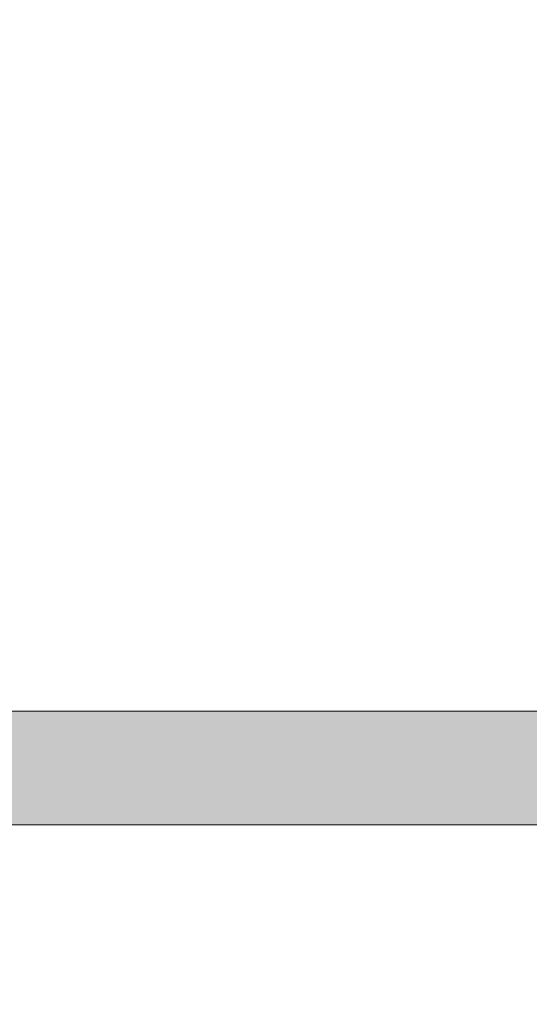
# Model space of a CAD drawing. Header units: inches. Extents: x -462 to -293, y -254 to -12.
# Tile 77 of 89: x -358.63 to -357.57, y -20.11 to -18.07. Entities that reach past the tile are written whole.
import ezdxf

# ---------------------------------------------------------------- set-up
doc = ezdxf.new("R2010")
doc.units = ezdxf.units.IN
doc.header["$LTSCALE"] = 32
doc.header["$MEASUREMENT"] = 0
doc.header["$PDMODE"] = 1
doc.header["$PDSIZE"] = -2
doc.linetypes.add('Dash Style-1', pattern=[0.083328, 0.041656, -0.041672])
for name, color, linetype, lineweight in [('Black', 7, 'Continuous', 18), ('DashLine', 7, 'Dash Style-1', 13), ('DashLineFill', 7, 'Dash Style-1', 13), ('Drawing', 7, 'Continuous', 18), ('Leg_Locator', 7, 'Continuous', 13), ('Metal-Black', 7, 'Continuous', 18), ('Metal-DeskStructure', 7, 'Continuous', 13), ('None', 7, 'Continuous', 18), ('SolidLine', 7, 'Continuous', 15), ('Wood_1-H', 7, 'Continuous', 13)]:
    doc.layers.add(name, color=color, linetype=linetype, lineweight=lineweight)
doc.layers.add('Metal-Leg', color=7, linetype='Continuous', lineweight=18, true_color=0x4c4c4c)
pattern_1 = [(45, (0, 0), (-1.61301565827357, 1.935715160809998), []), (45, (-1.0608, 1.0608), (-0.4723460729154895, 0.4167612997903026), [])]

# ---------------------------------------------------------------- blocks, each defined once
blk = doc.blocks.new('Group-12')
at = {"layer": 'DashLine'}
blk.add_rational_spline([(3.425889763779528, -2.559055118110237), (3.42588976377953, -37.77524409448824), (3.425889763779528, -72.99143307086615), (3.425889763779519, -74.52755905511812), (1.889763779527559, -74.52755905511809), (-11.02873622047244, -74.54730708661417), (-23.94723622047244, -74.56705511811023), (-25.24962716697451, -74.46183701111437), (-25.47623622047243, -73.17505511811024), (-27.40623622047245, -52.62205511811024), (-29.33623622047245, -32.06905511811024), (-29.64541729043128, -28.77953659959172), (-29.64523622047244, -25.47205511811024), (-29.64579921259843, -14.01555511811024), (-29.64636220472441, -2.559055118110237), (-13.11023622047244, -2.559055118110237), (3.425889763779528, -2.559055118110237)], [1, 1, 1, 0.7071067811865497, 1, 1, 1, 1, 1, 1, 1, 1, 1, 1, 1, 1, 1], degree=2, knots=[0, 0, 0, 0.3437727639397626, 0.3437727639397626, 0.3543760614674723, 0.3543760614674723, 0.4804837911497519, 0.4804837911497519, 0.4932388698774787, 0.4932388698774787, 0.6947633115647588, 0.6947633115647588, 0.7270176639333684, 0.7270176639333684, 0.838740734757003, 0.838740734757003, 1, 1, 1], dxfattribs=at)
at = {"layer": 'SolidLine'}
blk.add_rational_spline([(4.881889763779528, -2.559055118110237), (4.881889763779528, -37.77524409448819), (4.881889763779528, -72.99143307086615), (4.881889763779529, -75.98355905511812), (1.889763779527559, -75.98355905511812), (-11.02373622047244, -76.00380708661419), (-23.93723622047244, -76.02405511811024), (-26.48855720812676, -75.8181826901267), (-26.92623622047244, -73.31105511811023), (-28.85673622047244, -52.75855511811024), (-30.78723622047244, -32.20605511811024), (-31.10141317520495, -28.84703865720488), (-31.10223622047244, -25.47205511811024), (-31.10229921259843, -14.01555511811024), (-31.10236220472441, -2.559055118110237), (-13.11023622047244, -2.559055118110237), (4.881889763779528, -2.559055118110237)], [1, 1, 1, 0.7071067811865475, 1, 1, 1, 1, 1, 1, 1, 1, 1, 1, 1, 1, 1], degree=2, knots=[0, 0, 0, 0.3304669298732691, 0.3304669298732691, 0.3503210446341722, 0.3503210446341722, 0.4715008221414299, 0.4715008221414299, 0.4955201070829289, 0.4955201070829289, 0.690341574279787, 0.690341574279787, 0.7221812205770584, 0.7221812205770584, 0.83026201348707, 0.83026201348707, 1, 1, 1], dxfattribs=at)
blk = doc.blocks.new('1BRPFY-Leg_Plate (2D)')
at = {"layer": 'DashLineFill', "linetype": 'Continuous', "lineweight": 13}
h = blk.add_hatch(dxfattribs=at)
h.set_pattern_fill('Steel', color=253, style=0, pattern_type=2)
h.set_pattern_definition(pattern_1)
edge = h.paths.add_edge_path()
edge.add_arc((-1.704724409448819, -1.704724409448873), 0.125984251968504, 179.9999999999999, 269.9999999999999)
edge.add_line((-1.704724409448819, -1.830708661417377), (1.704724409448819, -1.830708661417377))
edge.add_arc((1.704724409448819, -1.704724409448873), 0.125984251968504, 270.0000000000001, 360.0000000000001)
edge.add_line((1.830708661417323, -1.704724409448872), (1.830708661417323, 1.704724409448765))
edge.add_arc((1.704724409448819, 1.704724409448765), 0.1259842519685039, 0, 90)
edge.add_line((1.704724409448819, 1.830708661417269), (-1.704724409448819, 1.830708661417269))
edge.add_arc((-1.704724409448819, 1.704724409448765), 0.1259842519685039, 90, 180)
edge.add_line((-1.830708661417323, 1.704724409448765), (-1.830708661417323, -1.704724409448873))
at = {"layer": 'DashLineFill', "flags": 128}
blk.add_lwpolyline([(-1.830708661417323, -1.704724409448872, 0.414213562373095), (-1.704724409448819, -1.830708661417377), (1.704724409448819, -1.830708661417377, 0.414213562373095), (1.830708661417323, -1.704724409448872), (1.830708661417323, 1.704724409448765, 0.414213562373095), (1.704724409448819, 1.830708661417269), (-1.704724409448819, 1.830708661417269, 0.414213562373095), (-1.830708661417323, 1.704724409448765)], format="xyb", close=True, dxfattribs=at)
blk = doc.blocks.new('1BRPX5-Util_Bkt_Sm-F (2D)')
at = {"layer": 'DashLineFill', "linetype": 'Continuous', "lineweight": 13}
h = blk.add_hatch(dxfattribs=at)
h.set_pattern_fill('Steel', color=253, style=0, pattern_type=2)
h.set_pattern_definition(pattern_1)
edge = h.paths.add_edge_path()
edge.add_line((-4.468503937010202, 4.413385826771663), (-3.12992125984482, 4.413385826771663))
edge.add_line((-3.12992125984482, 4.413385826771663), (-3.12992125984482, -1.854330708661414))
edge.add_line((-3.12992125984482, -1.854330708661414), (-4.468503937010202, -1.854330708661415))
edge.add_line((-4.468503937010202, -1.854330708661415), (-4.468503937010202, -1.988188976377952))
edge.add_line((-4.468503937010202, -1.988188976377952), (-2.421259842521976, -1.988188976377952))
edge.add_line((-2.421259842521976, -1.988188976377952), (-2.421259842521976, -2.366141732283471))
edge.add_arc((-2.303149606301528, -2.366141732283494), 0.1181102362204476, 179.9999999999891, 270.000000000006)
edge.add_line((-2.303149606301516, -2.484251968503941), (2.303149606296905, -2.484251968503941))
edge.add_arc((2.303149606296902, -2.366141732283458), 0.1181102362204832, 270.0000000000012, 359.9999999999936)
edge.add_line((2.421259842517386, -2.366141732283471), (2.421259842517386, -1.988188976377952))
edge.add_line((2.421259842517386, -1.988188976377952), (4.468503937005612, -1.988188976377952))
edge.add_line((4.468503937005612, -1.988188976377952), (4.468503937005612, -1.854330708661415))
edge.add_line((4.468503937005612, -1.854330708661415), (3.12992125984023, -1.854330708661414))
edge.add_line((3.12992125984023, -1.854330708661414), (3.12992125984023, 4.413385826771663))
edge.add_line((3.12992125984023, 4.413385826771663), (4.468503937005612, 4.413385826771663))
edge.add_line((4.468503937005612, 4.413385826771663), (4.468503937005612, 4.547244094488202))
edge.add_line((4.468503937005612, 4.547244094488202), (2.421259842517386, 4.547244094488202))
edge.add_line((2.421259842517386, 4.547244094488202), (2.421259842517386, 4.925196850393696))
edge.add_arc((2.303149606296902, 4.925196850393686), 0.1181102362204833, 5.365542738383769e-12, 89.99999999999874)
edge.add_line((2.303149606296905, 5.043307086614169), (-2.303149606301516, 5.043307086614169))
edge.add_arc((-2.303149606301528, 4.92519685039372), 0.1181102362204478, 89.99999999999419, 180.0000000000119)
edge.add_line((-2.421259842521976, 4.925196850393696), (-2.421259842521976, 4.547244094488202))
edge.add_line((-2.421259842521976, 4.547244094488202), (-4.468503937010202, 4.547244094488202))
edge.add_line((-4.468503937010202, 4.547244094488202), (-4.468503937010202, 4.413385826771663))
at = {"layer": 'DashLineFill', "flags": 128}
blk.add_lwpolyline([(-4.468503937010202, 4.413385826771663), (-3.12992125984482, 4.413385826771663), (-3.12992125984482, -1.854330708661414), (-4.468503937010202, -1.854330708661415), (-4.468503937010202, -1.988188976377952), (-2.421259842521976, -1.988188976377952), (-2.421259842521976, -2.366141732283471, 0.4142135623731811), (-2.303149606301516, -2.484251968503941), (2.303149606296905, -2.484251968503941, 0.4142135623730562), (2.421259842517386, -2.366141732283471), (2.421259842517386, -1.988188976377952), (4.468503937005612, -1.988188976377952), (4.468503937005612, -1.854330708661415), (3.12992125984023, -1.854330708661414), (3.12992125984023, 4.413385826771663), (4.468503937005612, 4.413385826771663), (4.468503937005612, 4.547244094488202), (2.421259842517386, 4.547244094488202), (2.421259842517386, 4.925196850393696, 0.4142135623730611), (2.303149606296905, 5.043307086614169), (-2.303149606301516, 5.043307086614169, 0.4142135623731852), (-2.421259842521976, 4.925196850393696), (-2.421259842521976, 4.547244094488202), (-4.468503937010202, 4.547244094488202)], format="xyb", close=True, dxfattribs=at)
blk = doc.blocks.new('Slate-LegBrace (2D)')
at = {"layer": 'DashLineFill', "linetype": 'Continuous', "lineweight": 13}
h = blk.add_hatch(dxfattribs=at)
h.set_pattern_fill('Steel', color=253, style=0, pattern_type=2)
h.set_pattern_definition(pattern_1)
edge = h.paths.add_edge_path()
edge.add_line((-2.199587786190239, -0.1351515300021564), (-1.374775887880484, -0.1351515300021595))
edge.add_arc((3.636636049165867e-15, -0.01355418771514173), 1.380142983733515, 185.0545920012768, 354.9454079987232)
edge.add_line((1.374775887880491, -0.13515153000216), (2.199718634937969, -0.1351515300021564))
edge.add_arc((6.54243738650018e-05, -0.01705725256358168), 2.202821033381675, 183.0731271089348, 356.92687289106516, ccw=False)
h = blk.add_hatch(dxfattribs=at)
h.set_pattern_fill('Steel', color=253, style=0, pattern_type=2)
h.set_pattern_definition(pattern_1)
h.paths.add_polyline_path([(-0.6866374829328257, -1.819226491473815), (-0.6783410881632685, -1.819634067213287), (-0.670124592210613, -1.820852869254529), (-0.6620671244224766, -1.822871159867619), (-0.6542462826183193, -1.825669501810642), (-0.6467373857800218, -1.829220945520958), (-0.6396127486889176, -1.833491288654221), (-0.6329409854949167, -1.83843940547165), (-0.6267863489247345, -1.844017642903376), (-0.6212081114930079, -1.850172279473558), (-0.6162599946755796, -1.856844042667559), (-0.6119896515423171, -1.863968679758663), (-0.6084382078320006, -1.871477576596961), (-0.6056398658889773, -1.879298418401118), (-0.6036215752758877, -1.887355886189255), (-0.6024027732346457, -1.89557238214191), (-0.6019951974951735, -1.903868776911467), (-0.6024027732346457, -1.912165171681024), (-0.6036215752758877, -1.92038166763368), (-0.6056398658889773, -1.928439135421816), (-0.6084382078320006, -1.936259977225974), (-0.6119896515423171, -1.943768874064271), (-0.6162599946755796, -1.950893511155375), (-0.6212081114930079, -1.957565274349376), (-0.6267863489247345, -1.963719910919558), (-0.6329409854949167, -1.969298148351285), (-0.6396127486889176, -1.974246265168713), (-0.6467373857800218, -1.978516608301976), (-0.6542462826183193, -1.982068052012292), (-0.6620671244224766, -1.984866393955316), (-0.670124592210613, -1.986884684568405), (-0.6783410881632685, -1.988103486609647), (-0.6866374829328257, -1.988511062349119), (-0.6949338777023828, -1.988103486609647), (-0.7031503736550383, -1.986884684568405), (-0.7112078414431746, -1.984866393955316), (-0.719028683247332, -1.982068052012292), (-0.7265375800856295, -1.978516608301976), (-0.7336622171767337, -1.974246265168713), (-0.7403339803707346, -1.969298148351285), (-0.7464886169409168, -1.963719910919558), (-0.7520668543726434, -1.957565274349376), (-0.7570149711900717, -1.950893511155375), (-0.7612853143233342, -1.943768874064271), (-0.7648367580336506, -1.936259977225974), (-0.7676350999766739, -1.928439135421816), (-0.7696533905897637, -1.92038166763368), (-0.7708721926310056, -1.912165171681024), (-0.7712797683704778, -1.903868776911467), (-0.7708721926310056, -1.89557238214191), (-0.7696533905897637, -1.887355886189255), (-0.7676350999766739, -1.879298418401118), (-0.7648367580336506, -1.871477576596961), (-0.7612853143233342, -1.863968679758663), (-0.7570149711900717, -1.856844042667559), (-0.7520668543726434, -1.850172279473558), (-0.7464886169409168, -1.844017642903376), (-0.7403339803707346, -1.83843940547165), (-0.7336622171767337, -1.833491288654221), (-0.7265375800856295, -1.829220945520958), (-0.719028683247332, -1.825669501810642), (-0.7112078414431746, -1.822871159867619), (-0.7031503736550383, -1.820852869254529), (-0.6949338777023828, -1.819634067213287)])
at = {"layer": 'DashLineFill', "flags": 128}
blk.add_lwpolyline([(-2.199587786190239, -0.1351515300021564), (-1.374775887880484, -0.1351515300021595, 0.9154551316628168), (1.374775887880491, -0.13515153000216), (2.199718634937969, -0.1351515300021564, -0.9477524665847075)], format="xyb", close=True, dxfattribs=at)
blk.add_lwpolyline([(-0.6866374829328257, -1.819226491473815), (-0.6783410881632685, -1.819634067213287), (-0.670124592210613, -1.820852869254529), (-0.6620671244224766, -1.822871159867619), (-0.6542462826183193, -1.825669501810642), (-0.6467373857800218, -1.829220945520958), (-0.6396127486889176, -1.833491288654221), (-0.6329409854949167, -1.83843940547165), (-0.6267863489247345, -1.844017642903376), (-0.6212081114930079, -1.850172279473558), (-0.6162599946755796, -1.856844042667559), (-0.6119896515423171, -1.863968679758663), (-0.6084382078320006, -1.871477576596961), (-0.6056398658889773, -1.879298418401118), (-0.6036215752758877, -1.887355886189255), (-0.6024027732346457, -1.89557238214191), (-0.6019951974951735, -1.903868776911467), (-0.6024027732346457, -1.912165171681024), (-0.6036215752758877, -1.92038166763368), (-0.6056398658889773, -1.928439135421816), (-0.6084382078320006, -1.936259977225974), (-0.6119896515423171, -1.943768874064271), (-0.6162599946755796, -1.950893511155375), (-0.6212081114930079, -1.957565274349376), (-0.6267863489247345, -1.963719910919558), (-0.6329409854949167, -1.969298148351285), (-0.6396127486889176, -1.974246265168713), (-0.6467373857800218, -1.978516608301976), (-0.6542462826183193, -1.982068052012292), (-0.6620671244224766, -1.984866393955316), (-0.670124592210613, -1.986884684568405), (-0.6783410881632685, -1.988103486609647), (-0.6866374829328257, -1.988511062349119), (-0.6949338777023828, -1.988103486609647), (-0.7031503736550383, -1.986884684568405), (-0.7112078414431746, -1.984866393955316), (-0.719028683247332, -1.982068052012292), (-0.7265375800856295, -1.978516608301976), (-0.7336622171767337, -1.974246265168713), (-0.7403339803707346, -1.969298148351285), (-0.7464886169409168, -1.963719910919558), (-0.7520668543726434, -1.957565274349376), (-0.7570149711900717, -1.950893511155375), (-0.7612853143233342, -1.943768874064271), (-0.7648367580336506, -1.936259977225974), (-0.7676350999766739, -1.928439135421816), (-0.7696533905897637, -1.92038166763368), (-0.7708721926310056, -1.912165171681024), (-0.7712797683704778, -1.903868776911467), (-0.7708721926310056, -1.89557238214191), (-0.7696533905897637, -1.887355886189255), (-0.7676350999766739, -1.879298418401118), (-0.7648367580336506, -1.871477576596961), (-0.7612853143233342, -1.863968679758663), (-0.7570149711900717, -1.856844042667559), (-0.7520668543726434, -1.850172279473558), (-0.7464886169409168, -1.844017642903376), (-0.7403339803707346, -1.83843940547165), (-0.7336622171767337, -1.833491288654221), (-0.7265375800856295, -1.829220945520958), (-0.719028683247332, -1.825669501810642), (-0.7112078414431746, -1.822871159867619), (-0.7031503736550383, -1.820852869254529), (-0.6949338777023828, -1.819634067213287)], close=True, dxfattribs=at)
blk = doc.blocks.new('Group-28')
at = {"layer": 'DashLine', "flags": 128}
blk.add_lwpolyline([(-10.45275590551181, -0.7480314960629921), (-10.45275590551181, -15.77755905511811), (-11.2007874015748, -15.77755905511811), (-11.2007874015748, -0.7480314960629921)], close=True, dxfattribs=at)
at = {"layer": 'SolidLine', "flags": 128}
blk.add_lwpolyline([(-3.838582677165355, -0.7480314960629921), (-3.838582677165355, -63.74015748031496), (-11.2007874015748, -63.74015748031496), (-11.2007874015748, -0.7480314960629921)], close=True, dxfattribs=at)
at = {"layer": 'Wood_1-H', "color": 7, "rotation": 270}
for name in ['1BRPX5-Util_Bkt_Sm-F (2D)', 'Slate-LegBrace (2D)', '1BRPFY-Leg_Plate (2D)']:
    blk.add_blockref(name, (-8.385826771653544, -5.984251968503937), dxfattribs=at)
blk = doc.blocks.new('Group-37')
at = {"layer": 'DashLine'}
for p, q in [((0.0001991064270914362, 3.818897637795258), (0.0001991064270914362, 4.055118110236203)), ((-0.117911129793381, 3.700787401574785), (-0.3541316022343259, 3.700787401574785)), ((0.1183093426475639, 3.700787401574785), (0.3545298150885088, 3.700787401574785)), ((0.0001991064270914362, 3.582677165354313), (0.0001991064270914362, 3.346456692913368))]:
    blk.add_line(p, q, dxfattribs=at)
at = {"layer": 'DashLine', "flags": 128}
blk.add_lwpolyline([(-0.2557064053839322, 3.700787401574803), (-0.254474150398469, 3.725870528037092), (-0.2507892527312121, 3.750712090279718), (-0.2446871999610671, 3.775072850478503), (-0.2362267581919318, 3.798718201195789), (-0.2254894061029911, 3.821420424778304), (-0.2125785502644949, 3.842960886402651), (-0.1976185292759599, 3.863132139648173), (-0.180753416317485, 3.881739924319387), (-0.1621456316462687, 3.898605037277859), (-0.1419743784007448, 3.913565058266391), (-0.1204339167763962, 3.926475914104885), (-0.09773169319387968, 3.937213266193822), (-0.07408634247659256, 3.945673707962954), (-0.04972558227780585, 3.951775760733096), (-0.02488402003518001, 3.955460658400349), (0.0001991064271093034, 3.956692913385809), (0.02528223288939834, 3.955460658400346), (0.05012379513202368, 3.951775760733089), (0.07448455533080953, 3.945673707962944), (0.09812990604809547, 3.937213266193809), (0.1208321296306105, 3.926475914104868), (0.1423725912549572, 3.913565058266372), (0.1625438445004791, 3.898605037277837), (0.181151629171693, 3.881739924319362), (0.1980167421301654, 3.863132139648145), (0.2129767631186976, 3.842960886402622), (0.2258876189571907, 3.821420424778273), (0.2366249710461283, 3.798718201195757), (0.2450854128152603, 3.775072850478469), (0.2511874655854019, 3.750712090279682), (0.2548723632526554, 3.725870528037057), (0.2561046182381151, 3.700787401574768), (0.2548723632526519, 3.675704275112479), (0.251187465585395, 3.650862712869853), (0.24508541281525, 3.626501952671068), (0.2366249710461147, 3.602856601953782), (0.2258876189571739, 3.580154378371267), (0.2129767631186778, 3.55861391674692), (0.1980167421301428, 3.538442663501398), (0.1811516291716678, 3.519834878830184), (0.1625438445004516, 3.502969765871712), (0.1423725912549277, 3.488009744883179), (0.1208321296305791, 3.475098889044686), (0.09812990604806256, 3.464361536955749), (0.07448455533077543, 3.455901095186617), (0.05012379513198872, 3.449799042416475), (0.02528223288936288, 3.446114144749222), (0.0001991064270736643, 3.444881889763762), (-0.02488402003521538, 3.446114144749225), (-0.04972558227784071, 3.449799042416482), (-0.07408634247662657, 3.455901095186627), (-0.09773169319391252, 3.464361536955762), (-0.1204339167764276, 3.475098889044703), (-0.1419743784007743, 3.488009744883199), (-0.1621456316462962, 3.502969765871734), (-0.1807534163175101, 3.519834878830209), (-0.1976185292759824, 3.538442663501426), (-0.2125785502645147, 3.558613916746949), (-0.2254894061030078, 3.580154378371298), (-0.2362267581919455, 3.602856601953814), (-0.2446871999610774, 3.626501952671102), (-0.250789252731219, 3.650862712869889), (-0.2544741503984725, 3.675704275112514)], close=True, dxfattribs=at)
blk = doc.blocks.new('1BRPT9-Bracket (2D)')
at = {"layer": 'DashLineFill', "linetype": 'Continuous', "lineweight": 13}
h = blk.add_hatch(dxfattribs=at)
h.set_pattern_fill('Steel', color=253, style=0, pattern_type=2)
h.set_pattern_definition(pattern_1)
edge = h.paths.add_edge_path()
edge.add_arc((1.677931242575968, -8.488188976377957), 0.2519685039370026, 269.999999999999, 360.0000000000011)
edge.add_line((1.929899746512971, -8.488188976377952), (1.929899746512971, -7.480314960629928))
edge.add_line((1.929899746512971, -7.480314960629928), (2.323600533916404, -7.480314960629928))
edge.add_line((2.323600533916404, -7.480314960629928), (2.323600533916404, 7.461135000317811))
edge.add_line((2.323600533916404, 7.461135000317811), (1.929899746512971, 7.480314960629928))
edge.add_line((1.929899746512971, 7.480314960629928), (1.929899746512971, 8.488188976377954))
edge.add_arc((1.677931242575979, 8.488188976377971), 0.2519685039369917, 359.999999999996, 450.0000000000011)
edge.add_line((1.677931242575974, 8.740157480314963), (-2.32206875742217, 8.740157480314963))
edge.add_line((-2.32206875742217, 8.740157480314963), (-2.32206875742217, -8.74015748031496))
edge.add_line((-2.32206875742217, -8.74015748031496), (1.677931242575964, -8.74015748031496))
at = {"layer": 'DashLineFill', "linetype": 'Continuous', "lineweight": 5}
blk.add_point((0.0001991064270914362, 3.700787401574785), dxfattribs=at)
at = {"layer": 'Metal-DeskStructure', "color": 7}
blk.add_blockref('Group-37', (0, 0), dxfattribs=at)
blk = doc.blocks.new('Group-52')
at = {"layer": 'DashLineFill', "linetype": 'Continuous', "lineweight": 13}
h = blk.add_hatch(dxfattribs=at)
h.set_pattern_fill('Steel', color=253, style=0, pattern_type=2)
h.set_pattern_definition(pattern_1)
h.paths.add_polyline_path([(-2.066929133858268, 1.397637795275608), (2.066929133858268, 1.397637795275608), (2.066929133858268, 0.1377952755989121), (2.106299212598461, 0.1377952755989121), (2.106299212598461, -0.1377952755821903), (2.066929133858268, -0.1377952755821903), (2.066929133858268, -5.275590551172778), (2.106299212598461, -5.275590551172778), (2.106299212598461, -5.55118110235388), (2.066929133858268, -5.55118110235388), (2.066929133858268, -5.82677165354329), (-2.066929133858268, -5.82677165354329), (-2.066929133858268, -5.55118110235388), (-2.106299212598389, -5.55118110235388), (-2.106299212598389, -5.275590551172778), (-2.066929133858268, -5.275590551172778), (-2.066929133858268, -0.1377952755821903), (-2.106299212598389, -0.1377952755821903), (-2.106299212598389, 0.1377952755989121), (-2.066929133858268, 0.1377952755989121)])
blk = doc.blocks.new('TL14_upper_leg (2D)')
at = {"layer": 'DashLine', "color": 7}
blk.add_blockref('Group-52', (0, 0), dxfattribs=at)
blk = doc.blocks.new('SlateLegLocator-R3')
at = {"color": 255, "linetype": 'Dash Style-1', "lineweight": 5}
blk.add_wipeout([(-2.106299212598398, 1.3779527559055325), (2.1062992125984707, 1.3779527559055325), (2.1062992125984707, -5.807086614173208), (-2.106299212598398, -5.807086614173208)], dxfattribs=at).dxf.layer = 'Black'
at = {"layer": 'Leg_Locator', "linetype": 'Continuous', "lineweight": 0, "true_color": 0xff0000}
h = blk.add_hatch(color=1, dxfattribs=at)
edge = h.paths.add_edge_path()
edge.add_line((3.580687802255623e-14, -5.0275590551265), (-0.4794678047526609, -3.866141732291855))
edge.add_line((-0.4794678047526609, -3.866141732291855), (-0.1181102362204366, -3.866141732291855))
edge.add_line((-0.1181102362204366, -3.866141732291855), (-0.1181102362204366, -1.37222430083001))
edge.add_arc((3.581857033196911e-14, -0.1574803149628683), 1.220472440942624, 264.4465558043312, 275.5534441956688)
edge.add_line((0.1181102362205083, -1.37222430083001), (0.1181102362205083, -3.866141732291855))
edge.add_line((0.1181102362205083, -3.866141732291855), (0.4794678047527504, -3.866141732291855))
edge.add_line((0.4794678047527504, -3.866141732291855), (3.58046925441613e-14, -5.0275590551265))
at = {"layer": 'Leg_Locator', "flags": 128}
blk.add_lwpolyline([(3.580687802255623e-14, -5.0275590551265), (-0.4794678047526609, -3.866141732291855), (-0.1181102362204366, -3.866141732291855), (-0.1181102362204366, -1.37222430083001, 0.04850091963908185), (0.1181102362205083, -1.37222430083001), (0.1181102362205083, -3.866141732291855), (0.4794678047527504, -3.866141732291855)], format="xyb", close=True, dxfattribs=at)
blk = doc.blocks.new('StructEnd-R3 (2D)')
at = {"layer": 'Metal-Black', "color": 7}
blk.add_blockref('1BRPT9-Bracket (2D)', (-0.0001991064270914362, -6.10236220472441), dxfattribs=at)
at = {"layer": 'Metal-Leg', "color": 7}
blk.add_blockref('TL14_upper_leg (2D)', (0, 0), dxfattribs=at)
at = {"layer": 'Metal-DeskStructure', "color": 7}
blk.add_blockref('SlateLegLocator-R3', (0, 0), dxfattribs=at)
blk = doc.blocks.new('Group-66')
at = {"layer": 'None'}
for name in ['Group-28', 'Group-12']:
    blk.add_blockref(name, (0, 0), dxfattribs=at)
at = {"layer": 'SolidLine', "color": 7, "rotation": 270}
blk.add_blockref('StructEnd-R3 (2D)', (-8.30708661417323, -5.984251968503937), dxfattribs=at)
blk = doc.blocks.new('SL Runoff Utility L Desk2 (2D)')
at = {"layer": 'None'}
blk.add_blockref('Group-66', (0, 0), dxfattribs=at)
at = {"layer": 'Drawing', "color": 0, "flags": 1}
for tag in ['Tag', 'Catalog', 'Option1', 'Option2', 'Option3', 'Option4', 'Option5', 'Option6', 'Option7', 'Option8', 'Option9', 'Option10', 'Option11', 'Option12', 'Custom', 'FinishGroup', 'Discount', 'Item2', 'Item3', 'Item6', 'Item9', 'Item10', 'Item12', 'Item13', 'Item16', 'Item19', 'Item20', 'Item21', 'Item22', 'Item23', 'Item24', 'Item25', 'Item8', 'Item18', 'Item1', 'Item4', 'Item5', 'Item7', 'Item11', 'Item14', 'Item15', 'Item17']:
    blk.add_attdef(tag, (-64.77952755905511, -74.68547244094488), '', height=0.007086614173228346, dxfattribs=at)

msp = doc.modelspace()

# ---------------------------------------------------------------- block references
at = {"layer": 'Drawing'}
msp.add_blockref('SL Runoff Utility L Desk2 (2D)', (-347.3884579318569, -13.63889082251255), dxfattribs=at)

doc.saveas('drawing.dxf')
